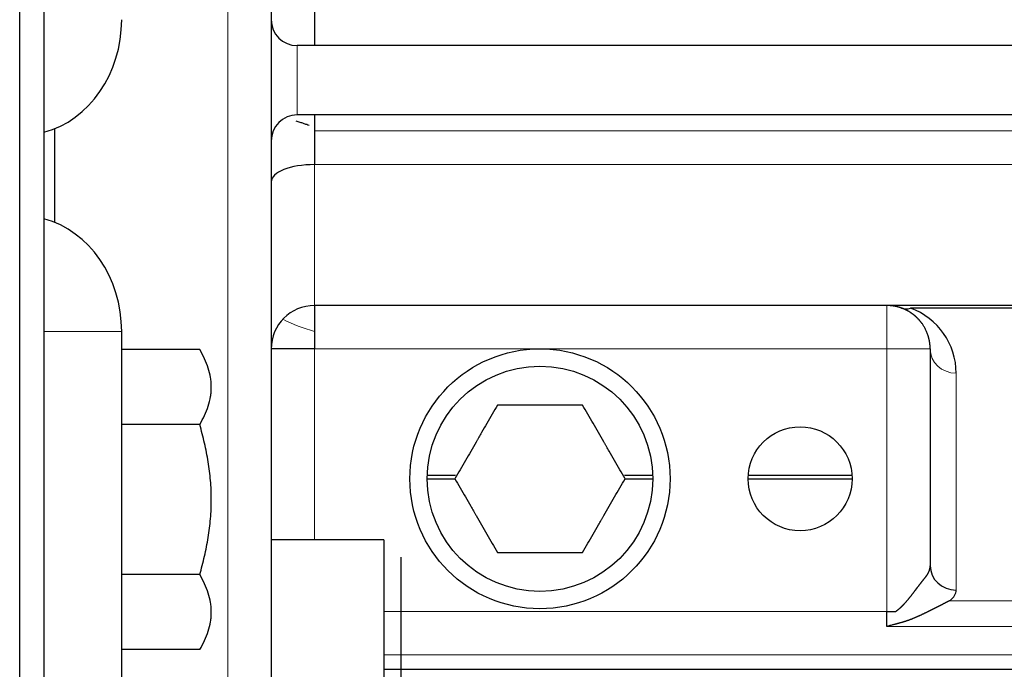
# Model space of a CAD drawing. Header units: millimetres. Extents: x 0 to 29700, y -16 to 21000.
# Tile 82 of 256: x 10815 to 10929, y 9460 to 9535. Entities that reach past the tile are written whole.
import ezdxf

# ---------------------------------------------------------------- set-up
doc = ezdxf.new("R2010")
doc.units = ezdxf.units.MM
doc.layers.add('1', color=7, linetype='Continuous', true_color=0xffffff)

msp = doc.modelspace()

# ---------------------------------------------------------------- linework, layer by layer
at = {"layer": '1', "color": 2, "linetype": 'Continuous', "lineweight": 25}
for p, q in [((10815.013, 8851.292), (10815.013, 10513.292)), ((10817.813, 9977.292), (10817.813, 9387.292)), ((10844.013, 9947.292), (10844.013, 9417.292)), ((10849.013, 9536.355), (10849.013, 9532.292)), ((10817.815, 9535.292), (10817.815, 9522.292)), ((10997.013, 9532.292), (10847.013, 9532.292)), ((10997.013, 9524.292), (10847.013, 9524.292)), ((10849.013, 9524.292), (10849.013, 9522.456)), ((10819.013, 9522.718), (10819.013, 9511.917)), ((10849.013, 9522.456), (10849.013, 9518.562)), ((10817.815, 9512.291), (10817.815, 9499.292)), ((10849.013, 9502.292), (10849.013, 9497.292)), ((11000.013, 9502.292), (10849.013, 9502.292)), ((10972.277, 9501.99), (10917.75, 9501.99)), ((10817.815, 9499.292), (10817.815, 9425.292)), ((10826.778, 9425.292), (10826.778, 9499.292)), ((10849.013, 9497.292), (10844.013, 9497.292)), ((10920.013, 9497.292), (10920.013, 9472.254)), ((10835.774, 9497.206), (10826.778, 9497.206)), ((10835.774, 9488.546), (10826.778, 9488.546)), ((10865.268, 9482.679), (10862.021, 9482.679)), ((10888.01, 9482.679), (10884.762, 9482.679)), ((10911.003, 9482.679), (10899.027, 9482.679)), ((10862.015, 9482.292), (10865.201, 9482.292)), ((10884.83, 9482.292), (10888.015, 9482.292)), ((10899.015, 9482.292), (10911.014, 9482.292)), ((10857.013, 9475.246), (10844.013, 9475.246)), ((10857.013, 9475.246), (10857.013, 9467.746)), ((10859.013, 9466.746), (10859.013, 9473.246)), ((10835.774, 9471.225), (10826.778, 9471.225)), ((10857.013, 9467.746), (10857.013, 9445.246)), ((10859.013, 9447.246), (10859.013, 9466.746)), ((10915.013, 9465.243), (10915.013, 9466.97)), ((10915.013, 9466.97), (10916.034, 9466.97)), ((10835.774, 9462.565), (10826.778, 9462.565)), ((10857.014, 9460.292), (11035.013, 9460.292))]:
    msp.add_line(p, q, dxfattribs=at)
at = {"layer": '1', "color": 4, "linetype": 'Continuous', "lineweight": 13}
for p, q in [((10839.013, 9412.292), (10839.013, 9952.292)), ((10847.013, 9532.292), (10847.013, 9524.292)), ((11000.013, 9522.456), (10849.013, 9522.456)), ((11000.013, 9518.562), (10849.013, 9518.562)), ((10849.013, 9518.562), (10849.013, 9502.292)), ((10915.013, 9497.292), (10915.013, 9502.292)), ((10817.815, 9499.292), (10826.778, 9499.292)), ((10875.013, 9497.292), (10849.013, 9497.292)), ((10849.013, 9497.292), (10849.013, 9475.247)), ((10915.013, 9497.292), (10875.013, 9497.292)), ((10920.013, 9497.292), (10915.013, 9497.292)), ((10915.013, 9466.97), (10915.013, 9497.292)), ((10923.013, 9494.473), (10923.013, 9469.435)), ((10922.278, 9468.216), (10967.749, 9468.216)), ((10857.014, 9466.97), (10915.013, 9466.97)), ((10975.013, 9465.243), (10915.013, 9465.243)), ((11035.013, 9461.981), (10857.014, 9461.981))]:
    msp.add_line(p, q, dxfattribs=at)
at = {"layer": '1', "color": 2, "linetype": 'Continuous', "lineweight": 25}
for centre, radius in [((10875.013, 9482.292), 15), ((10875.013, 9482.292), 13), ((10905.013, 9482.292), 6)]:
    msp.add_circle(centre, radius, dxfattribs=at)
for centre, radius, start, end in [((10847.013, 9535.292), 3, 180, 270), ((10847.013, 9521.292), 3, 90, 180), ((10849.013, 9497.292), 5, 90, 180), ((10915.013, 9494.473), 8, 0, 70)]:
    msp.add_arc(centre, radius, start, end, dxfattribs=at)
for centre, major_axis, ratio, start_param, end_param in [((10815.226, 9535.292), (0, -13.339), 0.8660254, 0.2260075, 1.5707963), ((10849.013, 9516.575), (-5, 0), 0.3974026, 4.712389, 6.2831853), ((10815.226, 9499.292), (0, -13.339), 0.8660254, 1.5707963, 2.9155852), ((10917.75, 9504.809), (1.026, 2.819), 0.6847911, 3.1415927, 3.6301259), ((10923.013, 9472.254), (-3, 0), 0.9396926, 0, 1.5707963), ((10915.013, 9469.435), (-8, 0), 0.3639702, 2.7093777, 3.1415927)]:
    msp.add_ellipse(centre, major_axis=major_axis, ratio=ratio, start_param=start_param, end_param=end_param, dxfattribs=at)
at = {"layer": '1', "color": 4, "linetype": 'Continuous', "lineweight": 13}
for centre, major_axis, ratio, start_param, end_param in [((10856.013, 9513.914), (20, 0), 0.7808688, 4.1502893, 4.3548119), ((10923.013, 9497.292), (-3, 0), 0.9396926, 0, 1.5707963)]:
    msp.add_ellipse(centre, major_axis=major_axis, ratio=ratio, start_param=start_param, end_param=end_param, dxfattribs=at)
at = {"layer": '1', "color": 2, "linetype": 'Continuous', "lineweight": 25}
for points, knots in [([(10848.385, 9523.078), (10848.298, 9523.11), (10848.21, 9523.141), (10848.059, 9523.195), (10847.996, 9523.217), (10847.869, 9523.261), (10847.806, 9523.283), (10847.616, 9523.347), (10847.49, 9523.39), (10847.205, 9523.483), (10847.048, 9523.533), (10846.891, 9523.581)], [0, 0, 0, 0, 0.174772, 0.174772, 0.3014184, 0.3014184, 0.4280648, 0.4280648, 0.6813576, 0.6813576, 1, 1, 1, 1]), ([(10916.723, 9501.99), (10916.712, 9501.994), (10916.69, 9502.002), (10916.656, 9502.014), (10916.622, 9502.026), (10916.587, 9502.038), (10916.552, 9502.049), (10916.516, 9502.061), (10916.48, 9502.072), (10916.443, 9502.083), (10916.406, 9502.094), (10916.368, 9502.105), (10916.33, 9502.115), (10916.292, 9502.126), (10916.253, 9502.136), (10916.213, 9502.146), (10916.173, 9502.155), (10916.133, 9502.165), (10916.092, 9502.174), (10916.051, 9502.183), (10916.009, 9502.192), (10915.967, 9502.2), (10915.925, 9502.208), (10915.884, 9502.216), (10915.844, 9502.222), (10915.805, 9502.229), (10915.763, 9502.235), (10915.719, 9502.242), (10915.673, 9502.248), (10915.625, 9502.254), (10915.574, 9502.26), (10915.521, 9502.266), (10915.465, 9502.272), (10915.407, 9502.276), (10915.347, 9502.281), (10915.285, 9502.285), (10915.22, 9502.288), (10915.153, 9502.29), (10915.084, 9502.292), (10915.037, 9502.292), (10915.013, 9502.292)], [0, 0, 0, 0, 0.019799, 0.039853, 0.060162, 0.0807261, 0.1015453, 0.1226196, 0.143949, 0.1655336, 0.1873734, 0.2094684, 0.2318186, 0.2544241, 0.2772849, 0.3004009, 0.3237723, 0.347399, 0.3712811, 0.3954185, 0.4198113, 0.4444595, 0.4693631, 0.4945222, 0.5161168, 0.5390443, 0.5633049, 0.5888986, 0.6158252, 0.6440849, 0.6736777, 0.7046035, 0.7368623, 0.7704542, 0.8053792, 0.8416372, 0.8792283, 0.9181525, 0.9584097, 1, 1, 1, 1]), ([(10920.013, 9497.292), (10920.013, 9497.304), (10920.013, 9497.327), (10920.013, 9497.361), (10920.012, 9497.396), (10920.012, 9497.43), (10920.01, 9497.463), (10920.009, 9497.497), (10920.008, 9497.53), (10920.006, 9497.562), (10920.004, 9497.595), (10920.002, 9497.627), (10920, 9497.659), (10919.997, 9497.69), (10919.995, 9497.721), (10919.992, 9497.752), (10919.989, 9497.783), (10919.986, 9497.813), (10919.983, 9497.843), (10919.98, 9497.873), (10919.976, 9497.902), (10919.972, 9497.931), (10919.969, 9497.96), (10919.965, 9497.988), (10919.961, 9498.016), (10919.957, 9498.044), (10919.952, 9498.071), (10919.948, 9498.098), (10919.944, 9498.125), (10919.939, 9498.151), (10919.934, 9498.177), (10919.93, 9498.203), (10919.925, 9498.228), (10919.92, 9498.253), (10919.915, 9498.278), (10919.91, 9498.303), (10919.905, 9498.327), (10919.9, 9498.351), (10919.895, 9498.374), (10919.89, 9498.397), (10919.884, 9498.42), (10919.879, 9498.443), (10919.874, 9498.465), (10919.868, 9498.487), (10919.863, 9498.509), (10919.858, 9498.53), (10919.852, 9498.551), (10919.847, 9498.572), (10919.841, 9498.592), (10919.836, 9498.612), (10919.831, 9498.632), (10919.825, 9498.651), (10919.82, 9498.67), (10919.814, 9498.689), (10919.809, 9498.707), (10919.803, 9498.726), (10919.798, 9498.744), (10919.793, 9498.761), (10919.787, 9498.778), (10919.763, 9498.855), (10919.718, 9498.99), (10919.645, 9499.18), (10919.566, 9499.362), (10919.483, 9499.536), (10919.395, 9499.703), (10919.304, 9499.862), (10919.209, 9500.013), (10919.134, 9500.125), (10919.081, 9500.2), (10919.051, 9500.241), (10919.022, 9500.281), (10918.992, 9500.32), (10918.962, 9500.359), (10918.932, 9500.398), (10918.901, 9500.437), (10918.87, 9500.475), (10918.838, 9500.512), (10918.807, 9500.549), (10918.775, 9500.586), (10918.743, 9500.623), (10918.71, 9500.659), (10918.677, 9500.694), (10918.644, 9500.73), (10918.611, 9500.764), (10918.577, 9500.799), (10918.543, 9500.833), (10918.509, 9500.867), (10918.475, 9500.9), (10918.441, 9500.933), (10918.406, 9500.965), (10918.371, 9500.997), (10918.336, 9501.029), (10918.3, 9501.06), (10918.265, 9501.091), (10918.229, 9501.121), (10918.193, 9501.151), (10918.156, 9501.181), (10918.12, 9501.21), (10918.083, 9501.238), (10918.047, 9501.267), (10918.01, 9501.295), (10917.972, 9501.322), (10917.935, 9501.349), (10917.898, 9501.376), (10917.86, 9501.402), (10917.822, 9501.428), (10917.784, 9501.454), (10917.746, 9501.479), (10917.708, 9501.504), (10917.67, 9501.528), (10917.632, 9501.552), (10917.593, 9501.575), (10917.554, 9501.598), (10917.516, 9501.621), (10917.477, 9501.643), (10917.438, 9501.665), (10917.399, 9501.686), (10917.359, 9501.707), (10917.32, 9501.728), (10917.281, 9501.748), (10917.241, 9501.768), (10917.202, 9501.787), (10917.162, 9501.807), (10917.123, 9501.825), (10917.083, 9501.843), (10917.043, 9501.861), (10917.004, 9501.879), (10916.964, 9501.896), (10916.924, 9501.913), (10916.884, 9501.929), (10916.844, 9501.945), (10916.804, 9501.96), (10916.764, 9501.975), (10916.737, 9501.985), (10916.723, 9501.99)], [0, 0, 0, 0, 0.0072802, 0.0144949, 0.021644, 0.0287276, 0.0357457, 0.0426983, 0.0495854, 0.0564069, 0.0631629, 0.0698534, 0.0764783, 0.0830378, 0.0895317, 0.09596, 0.1023229, 0.1086202, 0.114852, 0.1210183, 0.1271191, 0.1331543, 0.139124, 0.1450282, 0.1508669, 0.15664, 0.1623477, 0.1679898, 0.1735663, 0.1790774, 0.1845229, 0.1899029, 0.1952174, 0.2004664, 0.2056498, 0.2107677, 0.2158201, 0.220807, 0.2257284, 0.2305842, 0.2353745, 0.2400993, 0.2447586, 0.2493523, 0.2538806, 0.2583433, 0.2627405, 0.2670721, 0.2713383, 0.2755389, 0.279674, 0.2837436, 0.2877477, 0.2916863, 0.2955593, 0.2993669, 0.3031089, 0.3067854, 0.3103964, 0.3139418, 0.3551762, 0.394858, 0.4329878, 0.4695662, 0.5045937, 0.5380713, 0.5699998, 0.6003801, 0.6089735, 0.6174875, 0.6259221, 0.6342773, 0.6425531, 0.6507496, 0.6588668, 0.6669048, 0.6748636, 0.6827433, 0.6905438, 0.6982652, 0.7059077, 0.7134711, 0.7209557, 0.7283613, 0.7356882, 0.7429362, 0.7501056, 0.7571963, 0.7642083, 0.7711419, 0.7779969, 0.7847736, 0.7914719, 0.7980919, 0.8046338, 0.8110975, 0.8174831, 0.8237908, 0.8300206, 0.8361726, 0.8422469, 0.8482435, 0.8541627, 0.8600044, 0.8657689, 0.8714561, 0.8770662, 0.8825994, 0.8880557, 0.8934353, 0.8987384, 0.9039649, 0.9091152, 0.9141894, 0.9191876, 0.9241099, 0.9289567, 0.933728, 0.938424, 0.943045, 0.9475911, 0.9520626, 0.9564597, 0.9607827, 0.9650318, 0.9692074, 0.9733096, 0.9773388, 0.9812953, 0.9851794, 0.9889916, 0.9927321, 0.9964015, 1, 1, 1, 1]), ([(10837.113, 9492.876), (10837.113, 9493.061), (10837.105, 9493.245), (10837.074, 9493.612), (10837.051, 9493.795), (10836.959, 9494.342), (10836.869, 9494.705), (10836.635, 9495.426), (10836.493, 9495.784), (10836.164, 9496.497), (10835.978, 9496.853), (10835.774, 9497.206)], [0, 0, 0, 0, 0.125, 0.125, 0.25, 0.25, 0.5, 0.5, 0.75, 0.75, 1, 1, 1, 1]), ([(10835.774, 9488.546), (10835.978, 9488.9), (10836.164, 9489.255), (10836.493, 9489.968), (10836.635, 9490.327), (10836.869, 9491.048), (10836.959, 9491.41), (10837.051, 9491.957), (10837.074, 9492.14), (10837.105, 9492.507), (10837.113, 9492.691), (10837.113, 9492.876)], [0, 0, 0, 0, 0.25, 0.25, 0.5, 0.5, 0.75, 0.75, 0.875, 0.875, 1, 1, 1, 1]), ([(10870.106, 9490.792), (10869.705, 9490.097), (10869.3, 9489.396), (10868.686, 9488.333), (10868.48, 9487.976), (10868.169, 9487.438), (10868.039, 9487.212), (10867.909, 9486.986), (10867.856, 9486.896), (10867.83, 9486.85), (10867.752, 9486.715), (10867.7, 9486.624), (10867.439, 9486.172), (10867.232, 9485.813), (10866.819, 9485.099), (10866.614, 9484.744), (10866.003, 9483.685), (10865.599, 9482.986), (10865.198, 9482.292)], [0, 0, 0, 0, 0.25, 0.25, 0.375, 0.375, 0.4375, 0.453125, 0.453125, 0.46875, 0.46875, 0.5, 0.5, 0.625, 0.625, 0.75, 0.75, 1, 1, 1, 1]), ([(10879.921, 9490.792), (10879.119, 9490.792), (10878.31, 9490.792), (10877.081, 9490.792), (10876.67, 9490.792), (10876.048, 9490.792), (10875.788, 9490.792), (10875.527, 9490.792), (10875.422, 9490.792), (10875.37, 9490.792), (10875.213, 9490.792), (10875.108, 9490.792), (10874.587, 9490.792), (10874.172, 9490.792), (10873.348, 9490.792), (10872.938, 9490.792), (10871.714, 9490.792), (10870.907, 9490.792), (10870.106, 9490.792)], [0, 0, 0, 0, 0.25, 0.25, 0.375, 0.375, 0.4375, 0.453125, 0.453125, 0.46875, 0.46875, 0.5, 0.5, 0.625, 0.625, 0.75, 0.75, 1, 1, 1, 1]), ([(10884.828, 9482.292), (10884.427, 9482.987), (10884.023, 9483.687), (10883.409, 9484.751), (10883.203, 9485.108), (10882.892, 9485.646), (10882.762, 9485.871), (10882.631, 9486.097), (10882.579, 9486.188), (10882.553, 9486.233), (10882.474, 9486.369), (10882.422, 9486.46), (10882.161, 9486.911), (10881.954, 9487.27), (10881.542, 9487.985), (10881.337, 9488.339), (10880.725, 9489.399), (10880.321, 9490.098), (10879.921, 9490.792)], [0, 0, 0, 0, 0.25, 0.25, 0.375, 0.375, 0.4375, 0.453125, 0.453125, 0.46875, 0.46875, 0.5, 0.5, 0.625, 0.625, 0.75, 0.75, 1, 1, 1, 1]), ([(10837.113, 9479.886), (10837.113, 9480.255), (10837.105, 9480.623), (10837.074, 9481.358), (10837.051, 9481.724), (10836.959, 9482.818), (10836.869, 9483.543), (10836.635, 9484.985), (10836.493, 9485.701), (10836.164, 9487.128), (10835.978, 9487.839), (10835.774, 9488.546)], [0, 0, 0, 0, 0.125, 0.125, 0.25, 0.25, 0.5, 0.5, 0.75, 0.75, 1, 1, 1, 1]), ([(10865.198, 9482.292), (10865.6, 9481.597), (10866.004, 9480.896), (10866.618, 9479.833), (10866.824, 9479.476), (10867.135, 9478.938), (10867.265, 9478.712), (10867.396, 9478.486), (10867.448, 9478.396), (10867.474, 9478.35), (10867.552, 9478.215), (10867.605, 9478.124), (10867.865, 9477.672), (10868.073, 9477.313), (10868.485, 9476.599), (10868.69, 9476.244), (10869.302, 9475.185), (10869.705, 9474.486), (10870.106, 9473.792)], [0, 0, 0, 0, 0.25, 0.25, 0.375, 0.375, 0.4375, 0.453125, 0.453125, 0.46875, 0.46875, 0.5, 0.5, 0.625, 0.625, 0.75, 0.75, 1, 1, 1, 1]), ([(10879.921, 9473.792), (10880.322, 9474.487), (10880.726, 9475.187), (10881.341, 9476.251), (10881.546, 9476.608), (10881.857, 9477.146), (10881.987, 9477.371), (10882.118, 9477.597), (10882.17, 9477.688), (10882.196, 9477.733), (10882.275, 9477.869), (10882.327, 9477.96), (10882.588, 9478.411), (10882.795, 9478.77), (10883.207, 9479.485), (10883.412, 9479.839), (10884.024, 9480.899), (10884.428, 9481.598), (10884.828, 9482.292)], [0, 0, 0, 0, 0.25, 0.25, 0.375, 0.375, 0.4375, 0.453125, 0.453125, 0.46875, 0.46875, 0.5, 0.5, 0.625, 0.625, 0.75, 0.75, 1, 1, 1, 1]), ([(10835.774, 9471.225), (10835.978, 9471.933), (10836.164, 9472.643), (10836.493, 9474.07), (10836.635, 9474.787), (10836.869, 9476.229), (10836.959, 9476.954), (10837.051, 9478.048), (10837.074, 9478.414), (10837.105, 9479.148), (10837.113, 9479.516), (10837.113, 9479.886)], [0, 0, 0, 0, 0.25, 0.25, 0.5, 0.5, 0.75, 0.75, 0.875, 0.875, 1, 1, 1, 1]), ([(10870.106, 9473.792), (10870.908, 9473.792), (10871.717, 9473.792), (10872.945, 9473.792), (10873.357, 9473.792), (10873.979, 9473.792), (10874.239, 9473.792), (10874.5, 9473.792), (10874.605, 9473.792), (10874.657, 9473.792), (10874.814, 9473.792), (10874.918, 9473.792), (10875.44, 9473.792), (10875.855, 9473.792), (10876.679, 9473.792), (10877.089, 9473.792), (10878.312, 9473.792), (10879.12, 9473.792), (10879.921, 9473.792)], [0, 0, 0, 0, 0.25, 0.25, 0.375, 0.375, 0.4375, 0.453125, 0.453125, 0.46875, 0.46875, 0.5, 0.5, 0.625, 0.625, 0.75, 0.75, 1, 1, 1, 1]), ([(10837.113, 9466.895), (10837.113, 9467.08), (10837.105, 9467.264), (10837.074, 9467.631), (10837.051, 9467.814), (10836.959, 9468.361), (10836.869, 9468.724), (10836.635, 9469.445), (10836.493, 9469.803), (10836.164, 9470.517), (10835.978, 9470.872), (10835.774, 9471.225)], [0, 0, 0, 0, 0.125, 0.125, 0.25, 0.25, 0.5, 0.5, 0.75, 0.75, 1, 1, 1, 1]), ([(10919.554, 9471.035), (10919.558, 9471.041), (10919.568, 9471.052), (10919.581, 9471.07), (10919.595, 9471.088), (10919.609, 9471.107), (10919.622, 9471.125), (10919.635, 9471.144), (10919.649, 9471.163), (10919.662, 9471.182), (10919.675, 9471.201), (10919.688, 9471.221), (10919.7, 9471.24), (10919.713, 9471.26), (10919.725, 9471.28), (10919.738, 9471.301), (10919.75, 9471.321), (10919.762, 9471.342), (10919.773, 9471.363), (10919.785, 9471.384), (10919.796, 9471.405), (10919.807, 9471.427), (10919.818, 9471.449), (10919.829, 9471.471), (10919.839, 9471.493), (10919.85, 9471.515), (10919.86, 9471.538), (10919.869, 9471.561), (10919.879, 9471.583), (10919.888, 9471.607), (10919.897, 9471.629), (10919.905, 9471.651), (10919.913, 9471.673), (10919.921, 9471.697), (10919.929, 9471.721), (10919.937, 9471.746), (10919.945, 9471.773), (10919.952, 9471.8), (10919.96, 9471.829), (10919.967, 9471.858), (10919.974, 9471.889), (10919.98, 9471.921), (10919.987, 9471.954), (10919.992, 9471.987), (10919.998, 9472.022), (10920.002, 9472.058), (10920.006, 9472.096), (10920.009, 9472.134), (10920.012, 9472.173), (10920.013, 9472.213), (10920.013, 9472.241), (10920.013, 9472.254)], [0, 0, 0, 0, 0.0152296, 0.0305956, 0.0460981, 0.061737, 0.0775125, 0.0934245, 0.1094731, 0.1256583, 0.1419801, 0.1584385, 0.1750335, 0.1917652, 0.2086337, 0.2256388, 0.2427806, 0.2600592, 0.2774746, 0.2950268, 0.3127157, 0.3305415, 0.3485041, 0.3666036, 0.3848399, 0.4032131, 0.4217233, 0.4403703, 0.4591543, 0.4780752, 0.497133, 0.5142757, 0.5322605, 0.5510874, 0.5707565, 0.5912677, 0.6126211, 0.6348167, 0.6578545, 0.6817345, 0.7064566, 0.732021, 0.7584276, 0.7856764, 0.8137674, 0.8427006, 0.872476, 0.9030937, 0.9345536, 0.9668557, 1, 1, 1, 1]), ([(10916.034, 9466.97), (10916.043, 9466.976), (10916.06, 9466.988), (10916.087, 9467.007), (10916.113, 9467.026), (10916.139, 9467.045), (10916.166, 9467.065), (10916.193, 9467.085), (10916.219, 9467.106), (10916.246, 9467.127), (10916.273, 9467.148), (10916.3, 9467.17), (10916.327, 9467.192), (10916.354, 9467.214), (10916.382, 9467.237), (10916.409, 9467.26), (10916.436, 9467.283), (10916.464, 9467.307), (10916.492, 9467.331), (10916.519, 9467.355), (10916.547, 9467.38), (10916.575, 9467.405), (10916.603, 9467.431), (10916.631, 9467.457), (10916.659, 9467.483), (10916.687, 9467.51), (10916.715, 9467.537), (10916.744, 9467.564), (10916.772, 9467.592), (10916.8, 9467.62), (10916.829, 9467.648), (10916.857, 9467.677), (10916.886, 9467.706), (10916.915, 9467.736), (10916.943, 9467.766), (10916.972, 9467.796), (10917.001, 9467.826), (10917.03, 9467.857), (10917.058, 9467.889), (10917.087, 9467.92), (10917.116, 9467.952), (10917.156, 9467.996), (10917.206, 9468.053), (10917.266, 9468.121), (10917.326, 9468.19), (10917.385, 9468.259), (10917.444, 9468.328), (10917.503, 9468.398), (10917.561, 9468.467), (10917.619, 9468.537), (10917.676, 9468.607), (10917.733, 9468.678), (10917.789, 9468.748), (10917.844, 9468.819), (10917.9, 9468.89), (10917.954, 9468.961), (10918.008, 9469.032), (10918.056, 9469.096), (10918.098, 9469.152), (10918.134, 9469.201), (10918.17, 9469.249), (10918.205, 9469.296), (10918.241, 9469.343), (10918.276, 9469.389), (10918.31, 9469.435), (10918.345, 9469.481), (10918.379, 9469.526), (10918.412, 9469.57), (10918.446, 9469.614), (10918.479, 9469.658), (10918.512, 9469.701), (10918.544, 9469.743), (10918.577, 9469.785), (10918.609, 9469.827), (10918.64, 9469.868), (10918.671, 9469.909), (10918.702, 9469.949), (10918.733, 9469.989), (10918.764, 9470.028), (10918.794, 9470.067), (10918.823, 9470.105), (10918.853, 9470.143), (10918.882, 9470.181), (10918.91, 9470.217), (10918.939, 9470.254), (10918.967, 9470.29), (10918.995, 9470.325), (10919.022, 9470.36), (10919.049, 9470.395), (10919.076, 9470.429), (10919.102, 9470.463), (10919.128, 9470.496), (10919.154, 9470.528), (10919.179, 9470.56), (10919.204, 9470.592), (10919.228, 9470.623), (10919.253, 9470.654), (10919.276, 9470.684), (10919.3, 9470.714), (10919.323, 9470.743), (10919.346, 9470.772), (10919.368, 9470.801), (10919.39, 9470.829), (10919.412, 9470.856), (10919.433, 9470.883), (10919.454, 9470.909), (10919.475, 9470.935), (10919.495, 9470.961), (10919.515, 9470.986), (10919.535, 9471.011), (10919.547, 9471.027), (10919.554, 9471.035)], [0, 0, 0, 0, 0.0052207, 0.0104921, 0.0158145, 0.0211881, 0.0266132, 0.0320899, 0.0376184, 0.043199, 0.0488319, 0.0545171, 0.060255, 0.0660457, 0.0718894, 0.0777861, 0.0837362, 0.0897398, 0.095797, 0.1019079, 0.1080728, 0.1142917, 0.1205649, 0.1268923, 0.1332743, 0.1397109, 0.1462022, 0.1527483, 0.1593495, 0.1660057, 0.1727172, 0.1794839, 0.1863061, 0.1931839, 0.2001173, 0.2071064, 0.2141513, 0.2212523, 0.2284092, 0.2356223, 0.2428916, 0.2502171, 0.2656524, 0.2811121, 0.2965962, 0.3121048, 0.3276379, 0.3431956, 0.3587778, 0.3743847, 0.3900163, 0.4056725, 0.4213535, 0.4370592, 0.4527898, 0.4685451, 0.4843254, 0.5001306, 0.5109192, 0.5216505, 0.5323249, 0.5429425, 0.5535035, 0.5640084, 0.5744572, 0.5848502, 0.5951878, 0.6054702, 0.6156976, 0.6258704, 0.6359888, 0.646053, 0.6560635, 0.6660205, 0.6759242, 0.6857751, 0.6955734, 0.7053193, 0.7150134, 0.7246557, 0.7342468, 0.7437869, 0.7532764, 0.7627156, 0.7721049, 0.7814446, 0.7907351, 0.7999768, 0.80917, 0.8183152, 0.8274126, 0.8364627, 0.845466, 0.8544228, 0.8633334, 0.8721985, 0.8810182, 0.8897932, 0.8985238, 0.9072105, 0.9158538, 0.924454, 0.9330117, 0.9415273, 0.9500014, 0.9584343, 0.9668266, 0.9751788, 0.9834915, 0.991765, 1, 1, 1, 1]), ([(10922.278, 9468.216), (10922.271, 9468.212), (10922.258, 9468.206), (10922.238, 9468.196), (10922.218, 9468.186), (10922.197, 9468.176), (10922.176, 9468.165), (10922.155, 9468.155), (10922.134, 9468.144), (10922.113, 9468.133), (10922.091, 9468.123), (10922.069, 9468.111), (10922.047, 9468.1), (10922.025, 9468.089), (10922.002, 9468.078), (10921.979, 9468.066), (10921.956, 9468.054), (10921.933, 9468.042), (10921.909, 9468.03), (10921.885, 9468.018), (10921.861, 9468.006), (10921.837, 9467.994), (10921.812, 9467.981), (10921.787, 9467.968), (10921.762, 9467.956), (10921.737, 9467.943), (10921.712, 9467.93), (10921.686, 9467.916), (10921.66, 9467.903), (10921.634, 9467.89), (10921.607, 9467.876), (10921.581, 9467.862), (10921.554, 9467.849), (10921.527, 9467.835), (10921.499, 9467.821), (10921.472, 9467.807), (10921.444, 9467.792), (10921.416, 9467.778), (10921.387, 9467.763), (10921.359, 9467.749), (10921.33, 9467.734), (10921.301, 9467.719), (10921.271, 9467.704), (10921.242, 9467.689), (10921.212, 9467.674), (10921.182, 9467.658), (10921.152, 9467.643), (10921.121, 9467.627), (10921.09, 9467.611), (10921.06, 9467.596), (10921.028, 9467.58), (10920.997, 9467.564), (10920.965, 9467.547), (10920.933, 9467.531), (10920.901, 9467.515), (10920.869, 9467.498), (10920.836, 9467.482), (10920.803, 9467.465), (10920.77, 9467.448), (10920.737, 9467.431), (10920.703, 9467.414), (10920.669, 9467.397), (10920.635, 9467.38), (10920.601, 9467.363), (10920.566, 9467.345), (10920.531, 9467.328), (10920.496, 9467.31), (10920.461, 9467.292), (10920.426, 9467.274), (10920.39, 9467.257), (10920.354, 9467.239), (10920.318, 9467.22), (10920.281, 9467.202), (10920.245, 9467.184), (10920.208, 9467.165), (10920.17, 9467.147), (10920.133, 9467.128), (10920.095, 9467.11), (10920.058, 9467.091), (10920.019, 9467.072), (10919.981, 9467.053), (10919.942, 9467.034), (10919.904, 9467.015), (10919.865, 9466.996), (10919.825, 9466.976), (10919.786, 9466.957), (10919.728, 9466.929), (10919.653, 9466.892), (10919.561, 9466.847), (10919.468, 9466.802), (10919.376, 9466.758), (10919.284, 9466.714), (10919.193, 9466.67), (10919.101, 9466.627), (10919.01, 9466.584), (10918.919, 9466.542), (10918.829, 9466.5), (10918.738, 9466.459), (10918.648, 9466.418), (10918.558, 9466.378), (10918.469, 9466.338), (10918.38, 9466.299), (10918.291, 9466.261), (10918.202, 9466.223), (10918.113, 9466.186), (10918.025, 9466.15), (10917.937, 9466.114), (10917.849, 9466.079), (10917.761, 9466.045), (10917.674, 9466.012), (10917.587, 9465.979), (10917.5, 9465.947), (10917.414, 9465.916), (10917.328, 9465.886), (10917.242, 9465.857), (10917.156, 9465.828), (10917.07, 9465.8), (10916.985, 9465.774), (10916.9, 9465.748), (10916.815, 9465.722), (10916.731, 9465.698), (10916.674, 9465.683), (10916.646, 9465.675)], [0, 0, 0, 0, 0.0049795, 0.0099765, 0.0149912, 0.0200237, 0.0250743, 0.0301431, 0.0352303, 0.0403361, 0.0454605, 0.0506038, 0.0557662, 0.0609477, 0.0661486, 0.071369, 0.0766091, 0.0818689, 0.0871487, 0.0924487, 0.0977688, 0.1031094, 0.1084705, 0.1138524, 0.119255, 0.1246786, 0.1301233, 0.1355892, 0.1410765, 0.1465853, 0.1521158, 0.157668, 0.1632421, 0.1688382, 0.1744564, 0.1800969, 0.1857598, 0.1914452, 0.1971533, 0.202884, 0.2086377, 0.2144143, 0.220214, 0.2260369, 0.2318831, 0.2377527, 0.2436459, 0.2495627, 0.2555032, 0.2614676, 0.2674559, 0.2734683, 0.2795048, 0.2855655, 0.2916507, 0.2977602, 0.3038943, 0.3100531, 0.3162365, 0.3224448, 0.328678, 0.3349362, 0.3412195, 0.347528, 0.3538617, 0.3602208, 0.3666053, 0.3730154, 0.379451, 0.3859124, 0.3923995, 0.3989124, 0.4054513, 0.4120162, 0.4186072, 0.4252243, 0.4318677, 0.4385374, 0.4452334, 0.451956, 0.458705, 0.4654806, 0.4722829, 0.479112, 0.4859678, 0.4928506, 0.4997603, 0.515839, 0.5318032, 0.5476536, 0.5633909, 0.5790158, 0.5945292, 0.6099318, 0.6252244, 0.6404078, 0.6554829, 0.6704505, 0.6853114, 0.7000667, 0.7147171, 0.7292637, 0.7437073, 0.7580489, 0.7722896, 0.7864303, 0.800472, 0.8144159, 0.828263, 0.8420144, 0.8556712, 0.8692346, 0.8827057, 0.8960858, 0.9093761, 0.9225777, 0.935692, 0.9487203, 0.9616639, 0.9745241, 0.9873023, 1, 1, 1, 1]), ([(10835.774, 9462.565), (10835.978, 9462.919), (10836.164, 9463.274), (10836.493, 9463.988), (10836.635, 9464.346), (10836.869, 9465.067), (10836.959, 9465.429), (10837.051, 9465.976), (10837.074, 9466.159), (10837.105, 9466.526), (10837.113, 9466.711), (10837.113, 9466.895)], [0, 0, 0, 0, 0.25, 0.25, 0.5, 0.5, 0.75, 0.75, 0.875, 0.875, 1, 1, 1, 1]), ([(10916.646, 9465.675), (10916.619, 9465.668), (10916.564, 9465.653), (10916.481, 9465.63), (10916.395, 9465.607), (10916.306, 9465.583), (10916.216, 9465.559), (10916.123, 9465.534), (10916.028, 9465.509), (10915.93, 9465.483), (10915.813, 9465.453), (10915.667, 9465.414), (10915.479, 9465.365), (10915.258, 9465.307), (10915.099, 9465.266), (10915.013, 9465.243)], [0, 0, 0, 0, 0.0499967, 0.1013827, 0.154158, 0.208323, 0.2638778, 0.3208225, 0.3791573, 0.4388824, 0.4999978, 0.5936899, 0.7082542, 0.8436908, 1, 1, 1, 1])]:
    msp.add_open_spline(points, degree=3, knots=knots, dxfattribs=at)

doc.saveas('drawing.dxf')
